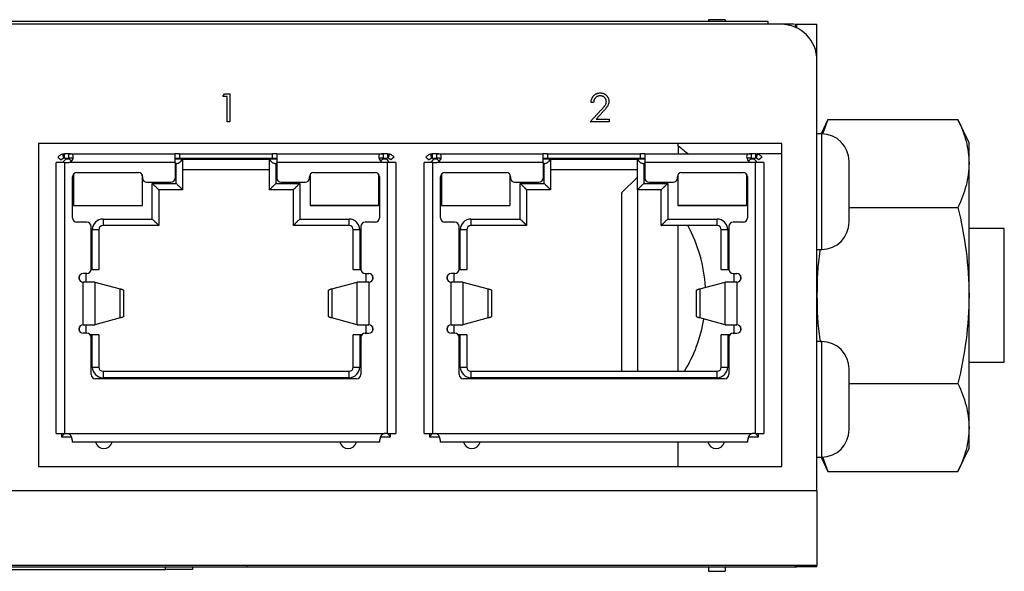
# Model space of a CAD drawing. Header units: millimetres. Extents: x 74 to 405, y 57 to 255.
# Tile 15 of 42: x 188 to 234, y 213 to 239. Entities that reach past the tile are written whole.
import ezdxf

# ---------------------------------------------------------------- set-up
doc = ezdxf.new("R2010")
doc.units = ezdxf.units.MM

msp = doc.modelspace()

# ---------------------------------------------------------------- linework, layer by layer
at = {"color": 7, "linetype": 'Continuous', "lineweight": 25}
for p, q in [((222.995, 238.617), (151.367, 238.617)), ((220.988, 238.706), (220.201, 238.706)), ((220.201, 238.706), (220.201, 238.617)), ((220.988, 238.706), (220.988, 238.617)), ((222.995, 238.49), (222.995, 238.617)), ((223.592, 238.49), (150.77, 238.49)), ((224.206, 238.503), (222.995, 238.503)), ((224.219, 238.49), (224.206, 238.503)), ((224.206, 238.49), (224.206, 238.503)), ((224.265, 238.49), (224.265, 238.351)), ((224.265, 238.49), (224.328, 238.49)), ((224.328, 238.49), (225.281, 238.49)), ((224.328, 238.49), (224.328, 238.321)), ((225.281, 236.801), (225.281, 238.49)), ((225.281, 216.646), (225.281, 236.801)), ((197.494, 235.106), (197.571, 235.241)), ((197.697, 235.106), (197.494, 235.106)), ((197.571, 235.241), (197.816, 235.241)), ((197.697, 233.918), (197.697, 235.106)), ((197.816, 235.241), (197.816, 233.918)), ((214.664, 233.918), (215.177, 234.466)), ((214.833, 234.834), (214.715, 234.834)), ((215.278, 234.407), (214.947, 234.054)), ((214.947, 234.054), (215.563, 234.054)), ((215.563, 234.054), (215.563, 233.918)), ((225.796, 234.039), (225.478, 233.357)), ((225.796, 234.039), (225.539, 233.342)), ((225.796, 234.039), (231.877, 234.039)), ((232.393, 232.934), (231.877, 234.039)), ((197.816, 233.918), (197.697, 233.918)), ((215.563, 233.918), (214.664, 233.918)), ((225.506, 233.357), (225.281, 233.357)), ((225.506, 230.652), (225.506, 233.357)), ((223.63, 232.902), (188.857, 232.902)), ((188.857, 232.902), (188.857, 217.789)), ((218.781, 232.804), (218.781, 232.902)), ((223.63, 217.789), (223.63, 232.902)), ((232.393, 231.977), (232.393, 232.934)), ((189.767, 232.262), (189.926, 232.142)), ((190.136, 232.171), (190.036, 232.071)), ((190.086, 232.221), (190.086, 232.421)), ((190.286, 232.421), (190.086, 232.421)), ((190.086, 232.221), (190.286, 232.221)), ((190.307, 232.171), (190.136, 232.171)), ((190.286, 232.221), (190.286, 232.421)), ((190.286, 232.421), (195.256, 232.421)), ((190.402, 232.076), (190.307, 232.171)), ((195.256, 232.021), (195.256, 232.421)), ((195.456, 232.421), (195.256, 232.421)), ((195.256, 232.221), (195.456, 232.221)), ((195.589, 232.171), (195.256, 232.171)), ((195.456, 232.421), (195.456, 232.221)), ((195.456, 232.421), (199.816, 232.421)), ((195.456, 232.221), (199.816, 232.221)), ((195.606, 232.171), (195.589, 232.171)), ((195.606, 232.171), (195.606, 230.741)), ((195.606, 232.171), (199.666, 232.171)), ((199.683, 232.171), (199.666, 232.171)), ((199.666, 230.741), (199.666, 232.171)), ((200.016, 232.171), (199.683, 232.171)), ((199.816, 232.221), (199.816, 232.421)), ((200.016, 232.421), (199.816, 232.421)), ((199.816, 232.221), (200.016, 232.221)), ((200.016, 232.421), (200.016, 232.021)), ((200.016, 232.421), (204.986, 232.421)), ((204.965, 232.171), (204.87, 232.076)), ((205.136, 232.171), (204.965, 232.171)), ((204.986, 232.421), (204.986, 232.221)), ((205.186, 232.421), (204.986, 232.421)), ((204.986, 232.221), (205.186, 232.221)), ((205.136, 232.171), (205.236, 232.071)), ((205.186, 232.421), (205.186, 232.221)), ((205.505, 232.262), (205.346, 232.142)), ((206.98, 232.262), (207.139, 232.142)), ((207.349, 232.171), (207.249, 232.071)), ((207.299, 232.221), (207.299, 232.421)), ((207.499, 232.421), (207.299, 232.421)), ((207.299, 232.221), (207.499, 232.221)), ((207.52, 232.171), (207.349, 232.171)), ((207.499, 232.221), (207.499, 232.421)), ((207.499, 232.421), (212.469, 232.421)), ((207.638, 232.053), (207.52, 232.171)), ((212.469, 232.021), (212.469, 232.421)), ((212.669, 232.421), (212.469, 232.421)), ((212.469, 232.221), (212.669, 232.221)), ((212.802, 232.171), (212.469, 232.171)), ((212.669, 232.421), (212.669, 232.221)), ((212.669, 232.421), (217.029, 232.421)), ((212.669, 232.221), (217.029, 232.221)), ((212.819, 232.171), (212.802, 232.171)), ((212.819, 232.171), (212.819, 230.741)), ((212.819, 232.171), (216.879, 232.171)), ((216.896, 232.171), (216.879, 232.171)), ((216.879, 230.741), (216.879, 232.171)), ((217.229, 232.171), (216.896, 232.171)), ((217.029, 232.221), (217.029, 232.421)), ((217.229, 232.421), (217.029, 232.421)), ((217.029, 232.221), (217.229, 232.221)), ((217.229, 232.421), (217.229, 232.021)), ((217.229, 232.421), (222.199, 232.421)), ((222.178, 232.171), (222.082, 232.076)), ((222.349, 232.171), (222.178, 232.171)), ((222.199, 232.421), (222.199, 232.221)), ((222.399, 232.421), (222.199, 232.421)), ((222.199, 232.221), (222.399, 232.221)), ((222.349, 232.171), (222.449, 232.071)), ((222.399, 232.421), (222.399, 232.221)), ((223.63, 232.421), (222.484, 232.421)), ((222.718, 232.262), (222.558, 232.142)), ((189.686, 219.321), (189.686, 232.021)), ((189.687, 232.021), (189.686, 232.021)), ((190.086, 232.021), (189.687, 232.021)), ((189.986, 232.021), (190.036, 232.071)), ((190.036, 232.071), (190.086, 232.021)), ((190.086, 232.021), (190.086, 219.321)), ((190.086, 232.021), (190.286, 232.021)), ((195.256, 232.021), (190.286, 232.021)), ((195.256, 232.021), (195.256, 231.291)), ((195.306, 231.971), (195.256, 231.971)), ((195.306, 231.041), (195.306, 231.971)), ((195.606, 231.691), (199.666, 231.691)), ((199.966, 231.971), (199.966, 231.041)), ((200.016, 231.971), (199.966, 231.971)), ((200.016, 232.021), (200.016, 231.291)), ((204.986, 232.021), (200.016, 232.021)), ((205.186, 232.021), (204.986, 232.021)), ((205.186, 232.021), (205.236, 232.071)), ((205.186, 219.321), (205.186, 232.021)), ((205.585, 232.021), (205.186, 232.021)), ((205.236, 232.071), (205.286, 232.021)), ((205.586, 232.021), (205.585, 232.021)), ((205.586, 232.021), (205.586, 219.321)), ((206.899, 219.321), (206.899, 232.021)), ((206.899, 232.021), (206.899, 232.021)), ((207.299, 232.021), (206.899, 232.021)), ((207.199, 232.021), (207.249, 232.071)), ((207.249, 232.071), (207.299, 232.021)), ((207.299, 232.021), (207.299, 219.321)), ((207.299, 232.021), (207.499, 232.021)), ((212.469, 232.021), (207.499, 232.021)), ((212.469, 232.021), (212.469, 231.291)), ((212.519, 231.971), (212.469, 231.971)), ((212.519, 231.041), (212.519, 231.971)), ((212.819, 231.691), (216.879, 231.691)), ((217.178, 231.971), (217.179, 231.041)), ((217.229, 231.971), (217.178, 231.971)), ((222.199, 232.021), (217.229, 232.021)), ((217.229, 232.021), (217.229, 231.291)), ((222.399, 232.021), (222.199, 232.021)), ((222.399, 232.021), (222.449, 232.071)), ((222.399, 219.321), (222.399, 232.021)), ((222.798, 232.021), (222.399, 232.021)), ((222.449, 232.071), (222.499, 232.021)), ((222.799, 232.021), (222.798, 232.021)), ((222.799, 232.021), (222.799, 219.321)), ((226.779, 231.884), (226.779, 232.074)), ((226.779, 230.652), (226.779, 231.884)), ((232.393, 225.79), (232.393, 231.977)), ((190.461, 229.421), (190.461, 231.351)), ((190.507, 231.479), (190.507, 230.001)), ((190.507, 231.474), (190.507, 230.001)), ((190.661, 231.551), (193.536, 231.551)), ((193.707, 231.455), (193.707, 230.001)), ((193.707, 231.448), (193.707, 230.001)), ((193.736, 231.351), (193.736, 231.291)), ((201.536, 231.291), (201.536, 231.351)), ((201.565, 231.455), (201.565, 230.001)), ((201.565, 231.448), (201.565, 231.392)), ((201.565, 231.25), (201.565, 230.001)), ((201.736, 231.551), (204.611, 231.551)), ((204.765, 231.479), (204.765, 230.001)), ((204.765, 231.473), (204.765, 230.001)), ((204.811, 231.351), (204.811, 229.421)), ((207.674, 229.421), (207.674, 231.351)), ((207.72, 231.479), (207.72, 230.001)), ((207.72, 231.474), (207.72, 231.371)), ((207.874, 231.551), (210.749, 231.551)), ((210.92, 231.455), (210.92, 230.001)), ((210.92, 231.448), (210.92, 230.001)), ((210.949, 231.351), (210.949, 231.291)), ((216.879, 231.333), (216.137, 230.591)), ((218.749, 231.291), (218.749, 231.351)), ((218.778, 231.455), (218.778, 230.001)), ((218.778, 231.448), (218.778, 231.347)), ((218.778, 231.25), (218.778, 230.001)), ((218.949, 231.551), (221.824, 231.551)), ((221.978, 231.479), (221.978, 230.001)), ((221.978, 231.473), (221.978, 230.001)), ((222.024, 231.351), (222.024, 229.421)), ((193.936, 231.091), (194.336, 231.091)), ((194.186, 231.041), (195.306, 231.041)), ((194.186, 229.371), (194.186, 231.041)), ((194.336, 231.091), (195.056, 231.091)), ((199.966, 231.041), (201.086, 231.041)), ((200.216, 231.091), (200.936, 231.091)), ((200.936, 231.091), (201.336, 231.091)), ((201.086, 231.041), (201.086, 229.371)), ((211.149, 231.091), (211.549, 231.091)), ((211.399, 231.041), (212.519, 231.041)), ((211.399, 229.371), (211.399, 231.041)), ((211.549, 231.091), (212.269, 231.091)), ((217.179, 231.041), (218.299, 231.041)), ((217.429, 231.091), (218.149, 231.091)), ((218.149, 231.091), (218.549, 231.091)), ((218.299, 231.041), (218.299, 229.371)), ((194.486, 230.741), (194.486, 229.071)), ((195.606, 230.741), (194.486, 230.741)), ((200.786, 230.741), (199.666, 230.741)), ((200.786, 229.071), (200.786, 230.741)), ((211.699, 230.741), (211.699, 229.071)), ((212.819, 230.741), (211.699, 230.741)), ((216.137, 230.591), (216.137, 222.241)), ((217.999, 230.741), (216.879, 230.741)), ((216.892, 230.741), (216.892, 222.241)), ((217.999, 229.071), (217.999, 230.741)), ((225.506, 227.947), (225.506, 230.652)), ((226.779, 229.42), (226.779, 230.652)), ((190.507, 230.001), (193.707, 230.001)), ((190.507, 230.001), (193.707, 230.001)), ((201.565, 230.001), (204.765, 230.001)), ((204.765, 230.001), (201.565, 230.001)), ((207.72, 230.001), (210.92, 230.001)), ((207.72, 230.001), (210.92, 230.001)), ((221.978, 230.001), (218.778, 230.001)), ((218.778, 230.001), (221.978, 230.001)), ((226.779, 229.915), (231.877, 229.915)), ((226.779, 229.23), (226.779, 229.42)), ((191.131, 229.221), (190.661, 229.221)), ((191.331, 227.021), (191.331, 229.021)), ((191.881, 229.371), (194.186, 229.371)), ((191.881, 229.371), (191.881, 229.071)), ((194.486, 229.071), (191.881, 229.071)), ((203.391, 229.071), (200.786, 229.071)), ((201.086, 229.371), (203.391, 229.371)), ((203.391, 229.071), (203.391, 229.371)), ((203.941, 229.021), (203.941, 227.021)), ((204.611, 229.221), (204.141, 229.221)), ((208.344, 229.221), (207.874, 229.221)), ((208.544, 227.021), (208.544, 229.021)), ((209.094, 229.371), (211.399, 229.371)), ((209.094, 229.371), (209.094, 229.071)), ((211.699, 229.071), (209.094, 229.071)), ((220.604, 229.071), (217.999, 229.071)), ((218.299, 229.371), (220.604, 229.371)), ((218.781, 222.241), (218.781, 229.071)), ((220.604, 229.071), (220.604, 229.371)), ((221.154, 229.021), (221.154, 227.021)), ((221.824, 229.221), (221.354, 229.221)), ((234.044, 228.92), (232.393, 228.92)), ((234.044, 222.661), (234.044, 228.92)), ((191.381, 227.001), (191.381, 228.871)), ((191.681, 228.871), (191.381, 228.871)), ((191.681, 228.871), (191.681, 227.001)), ((203.891, 228.871), (203.591, 228.871)), ((203.591, 227.001), (203.591, 228.871)), ((203.891, 228.871), (203.891, 227.001)), ((208.594, 227.001), (208.594, 228.871)), ((208.894, 228.871), (208.594, 228.871)), ((208.894, 228.871), (208.894, 227.001)), ((221.104, 228.871), (220.804, 228.871)), ((220.804, 227.001), (220.804, 228.871)), ((221.104, 228.871), (221.104, 227.001)), ((225.281, 227.947), (225.506, 227.947)), ((190.781, 226.518), (190.781, 226.725)), ((191.131, 226.821), (190.952, 226.821)), ((191.081, 226.821), (191.081, 226.421)), ((191.681, 226.992), (191.329, 226.992)), ((191.33, 227.001), (191.381, 227.001)), ((191.381, 227.001), (191.681, 227.001)), ((191.681, 226.992), (191.681, 227.001)), ((203.591, 227.001), (203.891, 227.001)), ((203.591, 227.001), (203.591, 226.992)), ((203.943, 226.992), (203.591, 226.992)), ((203.891, 227.001), (203.942, 227.001)), ((204.141, 226.821), (204.32, 226.821)), ((204.191, 226.421), (204.191, 226.821)), ((204.491, 226.725), (204.491, 226.518)), ((207.994, 226.518), (207.994, 226.725)), ((208.344, 226.821), (208.165, 226.821)), ((208.294, 226.821), (208.294, 226.421)), ((208.894, 226.992), (208.542, 226.992)), ((208.543, 227.001), (208.594, 227.001)), ((208.594, 227.001), (208.894, 227.001)), ((208.894, 226.992), (208.894, 227.001)), ((220.804, 227.001), (221.104, 227.001)), ((220.804, 227.001), (220.804, 226.992)), ((221.156, 226.992), (220.804, 226.992)), ((221.104, 227.001), (221.155, 227.001)), ((221.354, 226.821), (221.533, 226.821)), ((221.404, 226.421), (221.404, 226.821)), ((221.704, 226.725), (221.704, 226.518)), ((190.952, 224.421), (190.952, 226.421)), ((191.494, 226.421), (190.952, 226.421)), ((191.494, 226.421), (191.494, 224.421)), ((191.494, 226.421), (192.69, 226.104)), ((202.582, 226.104), (203.778, 226.421)), ((203.778, 224.421), (203.778, 226.421)), ((204.32, 226.421), (203.778, 226.421)), ((204.32, 226.421), (204.32, 224.421)), ((208.165, 224.421), (208.165, 226.421)), ((208.707, 226.421), (208.165, 226.421)), ((208.707, 226.421), (208.707, 224.421)), ((208.707, 226.421), (209.903, 226.104)), ((219.794, 226.104), (220.991, 226.421)), ((220.991, 224.421), (220.991, 226.421)), ((221.533, 226.421), (220.991, 226.421)), ((221.533, 226.421), (221.533, 224.421)), ((192.69, 224.739), (192.69, 226.104)), ((192.836, 226.035), (192.836, 224.808)), ((202.436, 224.808), (202.436, 226.035)), ((202.582, 226.104), (202.582, 224.739)), ((209.903, 224.739), (209.903, 226.104)), ((210.049, 226.035), (210.049, 224.808)), ((219.649, 224.808), (219.649, 226.035)), ((219.794, 226.104), (219.794, 224.739)), ((232.393, 219.604), (232.393, 225.79)), ((190.781, 224.118), (190.781, 224.325)), ((190.952, 224.421), (191.494, 224.421)), ((191.081, 224.421), (191.081, 224.021)), ((192.69, 224.739), (191.494, 224.421)), ((203.778, 224.421), (202.582, 224.739)), ((203.778, 224.421), (204.32, 224.421)), ((204.191, 224.021), (204.191, 224.421)), ((204.491, 224.325), (204.491, 224.118)), ((207.994, 224.118), (207.994, 224.325)), ((208.165, 224.421), (208.707, 224.421)), ((208.294, 224.421), (208.294, 224.021)), ((209.903, 224.739), (208.707, 224.421)), ((220.991, 224.421), (219.794, 224.739)), ((220.991, 224.421), (221.533, 224.421)), ((221.404, 224.021), (221.404, 224.421)), ((221.704, 224.325), (221.704, 224.118)), ((191.131, 224.021), (190.952, 224.021)), ((191.274, 223.961), (191.681, 223.961)), ((191.381, 223.951), (191.283, 223.951)), ((191.381, 222.441), (191.381, 223.951)), ((191.681, 223.951), (191.381, 223.951)), ((191.681, 223.951), (191.681, 223.961)), ((191.681, 223.951), (191.681, 222.441)), ((203.591, 223.961), (203.998, 223.961)), ((203.591, 223.961), (203.591, 223.951)), ((203.591, 222.441), (203.591, 223.951)), ((203.891, 223.951), (203.591, 223.951)), ((203.891, 223.951), (203.891, 222.441)), ((203.989, 223.951), (203.891, 223.951)), ((204.141, 224.021), (204.32, 224.021)), ((208.344, 224.021), (208.165, 224.021)), ((208.487, 223.961), (208.894, 223.961)), ((208.594, 223.951), (208.496, 223.951)), ((208.594, 222.441), (208.594, 223.951)), ((208.894, 223.951), (208.594, 223.951)), ((208.894, 223.951), (208.894, 223.961)), ((208.894, 223.951), (208.894, 222.441)), ((220.804, 223.961), (221.211, 223.961)), ((220.804, 223.961), (220.804, 223.951)), ((220.804, 222.441), (220.804, 223.951)), ((221.104, 223.951), (220.804, 223.951)), ((221.104, 223.951), (221.104, 222.441)), ((221.202, 223.951), (221.104, 223.951)), ((221.354, 224.021), (221.533, 224.021)), ((191.331, 222.091), (191.331, 223.821)), ((203.941, 223.821), (203.941, 222.091)), ((208.544, 222.091), (208.544, 223.821)), ((221.154, 223.821), (221.154, 222.091)), ((225.506, 223.634), (225.281, 223.634)), ((225.506, 220.929), (225.506, 223.634)), ((232.393, 222.661), (234.044, 222.661)), ((191.381, 222.441), (191.681, 222.441)), ((191.881, 222.241), (191.881, 221.941)), ((191.881, 222.241), (203.391, 222.241)), ((203.391, 221.941), (203.391, 222.241)), ((203.591, 222.441), (203.891, 222.441)), ((208.594, 222.441), (208.894, 222.441)), ((209.094, 222.241), (209.094, 221.941)), ((209.094, 222.241), (220.604, 222.241)), ((220.604, 221.941), (220.604, 222.241)), ((220.804, 222.441), (221.104, 222.441)), ((226.779, 222.161), (226.779, 222.351)), ((226.779, 220.929), (226.779, 222.161)), ((203.741, 221.891), (191.531, 221.891)), ((203.391, 221.941), (191.881, 221.941)), ((220.954, 221.891), (208.744, 221.891)), ((220.604, 221.941), (209.094, 221.941)), ((226.779, 221.666), (231.877, 221.666)), ((225.506, 218.224), (225.506, 220.929)), ((226.779, 219.697), (226.779, 220.929)), ((189.686, 219.321), (189.687, 219.321)), ((189.687, 219.321), (190.086, 219.321)), ((189.936, 219.321), (189.936, 219.171)), ((190.086, 219.321), (189.936, 219.171)), ((190.086, 219.321), (190.229, 219.321)), ((190.229, 219.321), (205.043, 219.321)), ((205.186, 219.321), (205.043, 219.321)), ((205.336, 219.171), (205.186, 219.321)), ((205.186, 219.321), (205.585, 219.321)), ((205.336, 219.171), (205.336, 219.321)), ((205.585, 219.321), (205.586, 219.321)), ((206.899, 219.321), (207.299, 219.321)), ((206.899, 219.321), (206.899, 219.321)), ((207.149, 219.321), (207.149, 219.171)), ((207.299, 219.321), (207.149, 219.171)), ((207.299, 219.321), (207.442, 219.321)), ((207.442, 219.321), (222.256, 219.321)), ((222.399, 219.321), (222.256, 219.321)), ((222.399, 219.321), (222.798, 219.321)), ((222.549, 219.171), (222.399, 219.321)), ((222.549, 219.171), (222.549, 219.321)), ((222.798, 219.321), (222.799, 219.321)), ((226.779, 219.506), (226.779, 219.697)), ((232.393, 218.647), (232.393, 219.604)), ((189.936, 219.171), (190.406, 219.171)), ((190.436, 219.038), (190.436, 218.921)), ((204.836, 218.921), (190.436, 218.921)), ((204.836, 218.921), (204.836, 219.038)), ((204.866, 219.171), (205.336, 219.171)), ((207.149, 219.171), (207.619, 219.171)), ((207.649, 219.038), (207.649, 218.921)), ((222.049, 218.921), (207.649, 218.921)), ((218.781, 217.789), (218.781, 218.921)), ((222.049, 218.921), (222.049, 219.038)), ((222.079, 219.171), (222.549, 219.171)), ((231.877, 217.542), (232.393, 218.647)), ((225.281, 218.224), (225.506, 218.224)), ((225.478, 218.224), (225.796, 217.542)), ((225.542, 218.232), (225.796, 217.542)), ((188.857, 217.789), (223.63, 217.789)), ((225.796, 217.542), (231.877, 217.542)), ((225.281, 216.646), (149.081, 216.646)), ((225.281, 216.646), (225.281, 213.154)), ((225.281, 213.154), (149.081, 213.154)), ((178.291, 213.09), (194.801, 213.09)), ((178.291, 212.963), (194.801, 212.963)), ((194.801, 212.963), (194.801, 213.09)), ((194.801, 213.09), (196.071, 213.09)), ((196.071, 212.963), (194.801, 212.963)), ((196.071, 213.09), (196.071, 212.963)), ((196.071, 213.09), (198.611, 213.09)), ((198.611, 213.154), (198.611, 213.09)), ((198.611, 213.09), (224.265, 213.09)), ((212.449, 213.154), (212.449, 213.151)), ((212.84, 213.154), (212.84, 213.151)), ((220.201, 213.09), (220.201, 212.875)), ((220.201, 212.875), (220.988, 212.875)), ((220.988, 213.09), (220.988, 212.875)), ((221.119, 213.09), (221.132, 213.078)), ((221.132, 213.09), (221.132, 213.078)), ((221.132, 213.078), (224.206, 213.078)), ((224.206, 213.078), (224.219, 213.09)), ((224.206, 213.078), (224.206, 213.09)), ((224.265, 213.154), (224.265, 213.09)), ((224.265, 213.09), (224.328, 213.09)), ((224.328, 213.09), (224.328, 213.154)), ((225.281, 213.09), (224.328, 213.09)), ((225.281, 213.09), (225.281, 213.154))]:
    msp.add_line(p, q, dxfattribs=at)
for centre, radius, start, end in [((223.592, 236.801), 1.689, 0, 90), ((225.497, 232.074), 1.283, 0, 89.6015), ((213.216, 225.79), 8.954, 47.7815, 51.571), ((190.661, 231.351), 0.2, 90, 180), ((193.536, 231.351), 0.2, 0, 90), ((193.936, 231.291), 0.2, 180, 270), ((195.056, 231.291), 0.2, 270, 0), ((200.216, 231.291), 0.2, 180, 270), ((201.336, 231.291), 0.2, 270, 0), ((201.736, 231.351), 0.2, 90, 180), ((204.611, 231.351), 0.2, 0, 90), ((207.874, 231.351), 0.2, 90, 180), ((210.749, 231.351), 0.2, 0, 90), ((211.149, 231.291), 0.2, 180, 270), ((212.269, 231.291), 0.2, 270, 0), ((217.429, 231.291), 0.2, 180, 270), ((218.549, 231.291), 0.2, 270, 0), ((218.949, 231.351), 0.2, 90, 180), ((221.824, 231.351), 0.2, 0, 90), ((190.661, 229.421), 0.2, 180, 270), ((204.611, 229.421), 0.2, 270, 0), ((207.874, 229.421), 0.2, 180, 270), ((221.824, 229.421), 0.2, 270, 0), ((191.131, 229.021), 0.2, 0, 90), ((191.881, 228.871), 0.5, 90, 180), ((191.881, 228.871), 0.2, 90, 180), ((203.391, 228.871), 0.5, 0, 90), ((203.391, 228.871), 0.2, 0, 90), ((204.141, 229.021), 0.2, 90, 180), ((208.344, 229.021), 0.2, 0, 90), ((209.094, 228.871), 0.5, 90, 180), ((209.094, 228.871), 0.2, 90, 180), ((213.216, 225.79), 6.858, 3.215, 28.5808), ((220.604, 228.871), 0.5, 0, 90), ((220.604, 228.871), 0.2, 0, 90), ((221.354, 229.021), 0.2, 90, 180), ((225.497, 229.23), 1.283, 270.3985, 0), ((190.952, 226.621), 0.2, 90, 270), ((191.131, 227.021), 0.2, 270, 0), ((204.141, 227.021), 0.2, 180, 270), ((204.32, 226.621), 0.2, 270, 90), ((208.165, 226.621), 0.2, 90, 270), ((208.344, 227.021), 0.2, 270, 0), ((221.354, 227.021), 0.2, 180, 270), ((221.533, 226.621), 0.2, 270, 90), ((190.952, 224.221), 0.2, 90, 270), ((204.32, 224.221), 0.2, 270, 90), ((208.165, 224.221), 0.2, 90, 270), ((213.216, 225.79), 6.858, 328.834, 350.7521), ((221.533, 224.221), 0.2, 270, 90), ((191.131, 223.821), 0.2, 0, 90), ((204.141, 223.821), 0.2, 90, 180), ((208.344, 223.821), 0.2, 0, 90), ((221.354, 223.821), 0.2, 90, 180), ((225.497, 222.351), 1.283, 0, 89.6015), ((191.531, 222.091), 0.2, 180, 270), ((191.881, 222.441), 0.5, 180, 270), ((191.881, 222.441), 0.2, 180, 270), ((203.391, 222.441), 0.5, 270, 360), ((203.391, 222.441), 0.2, 270, 360), ((203.741, 222.091), 0.2, 270, 0), ((208.744, 222.091), 0.2, 180, 270), ((209.094, 222.441), 0.5, 180, 270), ((209.094, 222.441), 0.2, 180, 270), ((220.604, 222.441), 0.5, 270, 360), ((220.604, 222.441), 0.2, 270, 360), ((220.954, 222.091), 0.2, 270, 0), ((225.497, 219.506), 1.283, 270.3985, 0), ((191.921, 219.021), 0.4, 194.4775, 345.5225), ((203.351, 219.021), 0.4, 194.4775, 345.5225), ((209.134, 219.021), 0.4, 194.4775, 345.5225), ((220.564, 219.021), 0.4, 194.4775, 345.5225)]:
    msp.add_arc(centre, radius, start, end, dxfattribs=at)
for points, knots in [([(214.715, 234.834), (214.715, 234.85), (214.717, 234.881), (214.724, 234.926), (214.734, 234.969), (214.749, 235.01), (214.766, 235.049), (214.788, 235.085), (214.813, 235.12), (214.842, 235.152), (214.873, 235.181), (214.907, 235.206), (214.943, 235.227), (214.98, 235.245), (215.019, 235.258), (215.06, 235.268), (215.102, 235.274), (215.131, 235.275), (215.146, 235.275)], [0, 0, 0, 0, 0.068791, 0.135103, 0.198979, 0.261904, 0.323495, 0.385195, 0.446969, 0.509765, 0.572251, 0.633405, 0.693251, 0.752583, 0.812579, 0.873275, 0.93555, 1, 1, 1, 1]), ([(215.14, 235.14), (215.13, 235.139), (215.109, 235.139), (215.079, 235.135), (215.051, 235.129), (215.024, 235.12), (214.998, 235.109), (214.973, 235.095), (214.95, 235.078), (214.929, 235.06), (214.909, 235.039), (214.891, 235.015), (214.876, 234.99), (214.862, 234.963), (214.851, 234.934), (214.843, 234.902), (214.837, 234.869), (214.834, 234.846), (214.833, 234.834)], [0, 0, 0, 0, 0.064439, 0.126547, 0.186887, 0.245878, 0.304041, 0.362191, 0.420976, 0.48066, 0.5406, 0.600689, 0.661936, 0.724443, 0.789038, 0.856314, 0.926352, 1, 1, 1, 1]), ([(215.427, 234.871), (215.427, 234.88), (215.426, 234.898), (215.422, 234.924), (215.416, 234.949), (215.407, 234.974), (215.395, 234.997), (215.38, 235.019), (215.363, 235.041), (215.344, 235.061), (215.323, 235.079), (215.3, 235.095), (215.276, 235.109), (215.251, 235.12), (215.225, 235.129), (215.198, 235.135), (215.169, 235.139), (215.15, 235.139), (215.14, 235.14)], [0, 0, 0, 0, 0.0619654, 0.1221219, 0.1809885, 0.2399332, 0.2999058, 0.3599888, 0.4217757, 0.4865758, 0.5515348, 0.6150175, 0.6772586, 0.73973, 0.8030501, 0.8664951, 0.9319735, 1, 1, 1, 1]), ([(215.146, 235.275), (215.16, 235.275), (215.189, 235.274), (215.231, 235.269), (215.27, 235.26), (215.308, 235.247), (215.343, 235.23), (215.376, 235.21), (215.407, 235.186), (215.435, 235.159), (215.461, 235.129), (215.484, 235.097), (215.503, 235.065), (215.519, 235.031), (215.53, 234.995), (215.539, 234.959), (215.544, 234.921), (215.545, 234.895), (215.546, 234.882)], [0, 0, 0, 0, 0.069475, 0.136517, 0.200789, 0.26383, 0.325735, 0.387291, 0.449509, 0.512968, 0.576275, 0.63758, 0.697903, 0.757172, 0.816599, 0.876653, 0.93729, 1, 1, 1, 1]), ([(215.177, 234.466), (215.189, 234.479), (215.213, 234.504), (215.247, 234.541), (215.278, 234.575), (215.305, 234.606), (215.328, 234.635), (215.349, 234.66), (215.366, 234.684), (215.384, 234.712), (215.401, 234.745), (215.416, 234.786), (215.425, 234.829), (215.426, 234.857), (215.427, 234.871)], [0, 0, 0, 0, 0.110803, 0.212829, 0.306101, 0.390647, 0.466924, 0.534481, 0.593587, 0.644557, 0.7362, 0.825024, 0.911986, 1, 1, 1, 1]), ([(215.546, 234.882), (215.545, 234.864), (215.544, 234.827), (215.533, 234.773), (215.516, 234.721), (215.496, 234.679), (215.475, 234.646), (215.457, 234.618), (215.435, 234.588), (215.41, 234.556), (215.382, 234.522), (215.35, 234.485), (215.315, 234.447), (215.291, 234.421), (215.278, 234.407)], [0, 0, 0, 0, 0.098684, 0.195635, 0.292817, 0.391719, 0.444828, 0.504322, 0.570433, 0.642613, 0.72234, 0.807957, 0.900488, 1, 1, 1, 1]), ([(231.877, 234.039), (232.036, 233.7), (232.165, 233.359), (232.344, 232.672), (232.393, 232.326), (232.393, 231.977)], [0, 0, 0, 0, 0.5, 0.5, 1, 1, 1, 1]), ([(189.99, 232.41), (189.979, 232.407), (189.957, 232.4), (189.914, 232.383), (189.863, 232.355), (189.818, 232.319), (189.787, 232.288), (189.773, 232.271), (189.767, 232.262)], [0, 0, 0, 0, 0.127507, 0.254988, 0.509803, 0.764613, 0.8823, 1, 1, 1, 1]), ([(189.926, 232.142), (189.933, 232.15), (189.948, 232.167), (189.975, 232.188), (190.005, 232.206), (190.028, 232.212), (190.039, 232.216)], [0, 0, 0, 0, 0.237189, 0.491458, 0.745729, 1, 1, 1, 1]), ([(189.99, 232.41), (189.998, 232.411), (190.013, 232.415), (190.033, 232.418), (190.051, 232.42), (190.065, 232.421), (190.076, 232.421), (190.083, 232.421), (190.086, 232.421), (190.086, 232.421), (190.086, 232.421)], [0, 0, 0, 0, 0.139603, 0.276487, 0.411761, 0.546331, 0.68098, 0.816474, 0.953675, 1, 1, 1, 1]), ([(189.99, 232.41), (189.992, 232.399), (189.997, 232.374), (190.005, 232.338), (190.014, 232.301), (190.023, 232.269), (190.031, 232.241), (190.036, 232.223), (190.039, 232.216)], [0, 0, 0, 0, 0.16626, 0.376448, 0.563458, 0.730558, 0.880557, 1, 1, 1, 1]), ([(190.286, 232.021), (190.34, 232.021), (190.421, 232.074), (190.482, 232.208), (190.498, 232.309), (190.482, 232.382), (190.421, 232.426), (190.34, 232.421), (190.286, 232.421)], [0, 0, 0, 0, 0.25, 0.375, 0.5, 0.624999, 0.749999, 1, 1, 1, 1]), ([(190.493, 232.163), (190.493, 232.168), (190.492, 232.18), (190.482, 232.194), (190.468, 232.206), (190.446, 232.214), (190.416, 232.219), (190.363, 232.222), (190.318, 232.221), (190.286, 232.221)], [0, 0, 0, 0, 0.082977, 0.176651, 0.282758, 0.392511, 0.524932, 0.667744, 1, 1, 1, 1]), ([(195.306, 231.971), (195.334, 231.971), (195.375, 231.977), (195.413, 231.991), (195.438, 232.002), (195.449, 232.007), (195.476, 232.023), (195.489, 232.033), (195.513, 232.054), (195.523, 232.064), (195.559, 232.105), (195.576, 232.136), (195.589, 232.171)], [0, 0, 0, 0, 0.25, 0.375, 0.375, 0.5, 0.5, 0.625, 0.625, 0.75, 0.75, 1, 1, 1, 1]), ([(199.683, 232.171), (199.689, 232.154), (199.7, 232.13), (199.715, 232.107), (199.725, 232.092), (199.732, 232.084), (199.747, 232.065), (199.764, 232.049), (199.783, 232.034), (199.796, 232.024), (199.804, 232.019), (199.821, 232.008), (199.834, 232.002), (199.86, 231.99), (199.875, 231.985), (199.913, 231.975), (199.939, 231.971), (199.966, 231.971)], [0, 0, 0, 0, 0.125, 0.1875, 0.1875, 0.25, 0.25, 0.375, 0.4375, 0.4375, 0.5, 0.5, 0.625, 0.625, 0.75, 0.75, 1, 1, 1, 1]), ([(204.986, 232.421), (204.932, 232.421), (204.851, 232.426), (204.79, 232.382), (204.773, 232.309), (204.79, 232.208), (204.851, 232.074), (204.932, 232.021), (204.986, 232.021)], [0, 0, 0, 0, 0.250001, 0.375001, 0.5, 0.625, 0.75, 1, 1, 1, 1]), ([(204.986, 232.221), (204.954, 232.221), (204.909, 232.222), (204.857, 232.219), (204.827, 232.214), (204.808, 232.208), (204.801, 232.202), (204.798, 232.2)], [0, 0, 0, 0, 0.432213, 0.618656, 0.791854, 0.935776, 1, 1, 1, 1]), ([(205.186, 232.421), (205.186, 232.421), (205.187, 232.421), (205.193, 232.421), (205.203, 232.421), (205.216, 232.42), (205.232, 232.419), (205.252, 232.416), (205.269, 232.413), (205.279, 232.41), (205.282, 232.41)], [0, 0, 0, 0, 0.137915, 0.273819, 0.408631, 0.543135, 0.678095, 0.814373, 0.953012, 1, 1, 1, 1]), ([(205.233, 232.216), (205.235, 232.22), (205.238, 232.233), (205.244, 232.252), (205.251, 232.276), (205.258, 232.302), (205.265, 232.331), (205.273, 232.363), (205.278, 232.39), (205.281, 232.406), (205.282, 232.41)], [0, 0, 0, 0, 0.074403, 0.18494, 0.306771, 0.441472, 0.59071, 0.756689, 0.942087, 1, 1, 1, 1]), ([(205.233, 232.216), (205.244, 232.212), (205.267, 232.206), (205.297, 232.188), (205.324, 232.167), (205.339, 232.15), (205.346, 232.142)], [0, 0, 0, 0, 0.2542708, 0.5085423, 0.762811, 1, 1, 1, 1]), ([(205.505, 232.262), (205.498, 232.271), (205.485, 232.288), (205.454, 232.319), (205.409, 232.355), (205.358, 232.383), (205.315, 232.4), (205.293, 232.407), (205.282, 232.41)], [0, 0, 0, 0, 0.1177, 0.235387, 0.490197, 0.745012, 0.872493, 1, 1, 1, 1]), ([(207.203, 232.41), (207.192, 232.407), (207.169, 232.4), (207.126, 232.383), (207.075, 232.355), (207.031, 232.319), (206.999, 232.288), (206.986, 232.271), (206.98, 232.262)], [0, 0, 0, 0, 0.127507, 0.2549884, 0.5098032, 0.7646133, 0.8823, 1, 1, 1, 1]), ([(207.139, 232.142), (207.146, 232.15), (207.161, 232.167), (207.188, 232.188), (207.218, 232.206), (207.24, 232.212), (207.252, 232.216)], [0, 0, 0, 0, 0.237189, 0.491458, 0.745729, 1, 1, 1, 1]), ([(207.203, 232.41), (207.211, 232.411), (207.226, 232.415), (207.246, 232.418), (207.264, 232.42), (207.278, 232.421), (207.289, 232.421), (207.296, 232.421), (207.298, 232.421), (207.299, 232.421), (207.299, 232.421)], [0, 0, 0, 0, 0.139603, 0.276487, 0.411761, 0.546331, 0.68098, 0.816474, 0.953675, 1, 1, 1, 1]), ([(207.203, 232.41), (207.205, 232.399), (207.21, 232.374), (207.218, 232.338), (207.227, 232.301), (207.235, 232.269), (207.244, 232.241), (207.249, 232.223), (207.252, 232.216)], [0, 0, 0, 0, 0.16626, 0.376448, 0.563458, 0.730558, 0.880557, 1, 1, 1, 1]), ([(207.499, 232.021), (207.553, 232.021), (207.634, 232.074), (207.695, 232.208), (207.711, 232.309), (207.695, 232.382), (207.634, 232.426), (207.553, 232.421), (207.499, 232.421)], [0, 0, 0, 0, 0.25, 0.375, 0.5, 0.624999, 0.749999, 1, 1, 1, 1]), ([(207.706, 232.163), (207.705, 232.168), (207.704, 232.18), (207.695, 232.194), (207.681, 232.206), (207.658, 232.214), (207.629, 232.219), (207.576, 232.222), (207.531, 232.221), (207.499, 232.221)], [0, 0, 0, 0, 0.082977, 0.176651, 0.282758, 0.392511, 0.524932, 0.667744, 1, 1, 1, 1]), ([(212.519, 231.971), (212.547, 231.971), (212.587, 231.977), (212.626, 231.991), (212.651, 232.002), (212.662, 232.007), (212.689, 232.023), (212.701, 232.033), (212.726, 232.054), (212.736, 232.064), (212.771, 232.105), (212.789, 232.136), (212.802, 232.171)], [0, 0, 0, 0, 0.25, 0.375, 0.375, 0.5, 0.5, 0.625, 0.625, 0.75, 0.75, 1, 1, 1, 1]), ([(216.896, 232.171), (216.902, 232.154), (216.913, 232.13), (216.928, 232.107), (216.938, 232.092), (216.945, 232.084), (216.96, 232.065), (216.977, 232.049), (216.995, 232.034), (217.009, 232.024), (217.016, 232.019), (217.034, 232.008), (217.047, 232.002), (217.073, 231.99), (217.088, 231.985), (217.125, 231.975), (217.152, 231.971), (217.178, 231.971)], [0, 0, 0, 0, 0.125, 0.1875, 0.1875, 0.25, 0.25, 0.375, 0.4375, 0.4375, 0.5, 0.5, 0.625, 0.625, 0.75, 0.75, 1, 1, 1, 1]), ([(222.199, 232.421), (222.145, 232.421), (222.064, 232.426), (222.002, 232.382), (221.986, 232.309), (222.002, 232.208), (222.064, 232.074), (222.145, 232.021), (222.199, 232.021)], [0, 0, 0, 0, 0.250001, 0.375001, 0.5, 0.625, 0.75, 1, 1, 1, 1]), ([(222.199, 232.221), (222.167, 232.221), (222.122, 232.222), (222.069, 232.219), (222.04, 232.214), (222.021, 232.208), (222.013, 232.202), (222.011, 232.2)], [0, 0, 0, 0, 0.432213, 0.618656, 0.791854, 0.935776, 1, 1, 1, 1]), ([(222.399, 232.421), (222.399, 232.421), (222.4, 232.421), (222.406, 232.421), (222.416, 232.421), (222.429, 232.42), (222.445, 232.419), (222.464, 232.416), (222.481, 232.413), (222.492, 232.41), (222.494, 232.41)], [0, 0, 0, 0, 0.137915, 0.273819, 0.408631, 0.543135, 0.678095, 0.814373, 0.953012, 1, 1, 1, 1]), ([(222.446, 232.216), (222.447, 232.22), (222.451, 232.233), (222.457, 232.252), (222.464, 232.276), (222.471, 232.302), (222.478, 232.331), (222.485, 232.363), (222.491, 232.39), (222.494, 232.406), (222.494, 232.41)], [0, 0, 0, 0, 0.074403, 0.18494, 0.306771, 0.441472, 0.59071, 0.756689, 0.942087, 1, 1, 1, 1]), ([(222.446, 232.216), (222.457, 232.212), (222.479, 232.206), (222.51, 232.188), (222.537, 232.167), (222.551, 232.15), (222.558, 232.142)], [0, 0, 0, 0, 0.254271, 0.508542, 0.762811, 1, 1, 1, 1]), ([(222.718, 232.262), (222.711, 232.271), (222.698, 232.288), (222.667, 232.319), (222.622, 232.355), (222.571, 232.383), (222.528, 232.4), (222.506, 232.407), (222.494, 232.41)], [0, 0, 0, 0, 0.1177, 0.235387, 0.490197, 0.745012, 0.872493, 1, 1, 1, 1]), ([(232.393, 231.977), (232.393, 231.628), (232.344, 231.282), (232.165, 230.595), (232.036, 230.254), (231.877, 229.915)], [0, 0, 0, 0, 0.5, 0.5, 1, 1, 1, 1]), ([(194.186, 231.041), (194.201, 231.027), (194.228, 230.999), (194.264, 230.963), (194.295, 230.932), (194.323, 230.904), (194.35, 230.877), (194.377, 230.85), (194.401, 230.826), (194.422, 230.805), (194.44, 230.788), (194.455, 230.773), (194.467, 230.761), (194.476, 230.751), (194.482, 230.745), (194.485, 230.742), (194.486, 230.741), (194.486, 230.741)], [0, 0, 0, 0, 0.108786, 0.200528, 0.275149, 0.341309, 0.417526, 0.492123, 0.564804, 0.62965, 0.690996, 0.749733, 0.806212, 0.860787, 0.913833, 0.965761, 1, 1, 1, 1]), ([(195.306, 231.041), (195.321, 231.027), (195.348, 231), (195.385, 230.963), (195.415, 230.932), (195.443, 230.904), (195.47, 230.877), (195.497, 230.85), (195.521, 230.826), (195.542, 230.805), (195.56, 230.787), (195.575, 230.772), (195.587, 230.76), (195.596, 230.751), (195.602, 230.745), (195.605, 230.742), (195.606, 230.741), (195.606, 230.741)], [0, 0, 0, 0, 0.1087862, 0.2005285, 0.2751493, 0.3413088, 0.4175263, 0.4921227, 0.5648039, 0.62965, 0.6909957, 0.7497334, 0.8062125, 0.8607874, 0.9138331, 0.965761, 1, 1, 1, 1]), ([(199.666, 230.741), (199.666, 230.742), (199.667, 230.742), (199.671, 230.747), (199.679, 230.754), (199.689, 230.764), (199.702, 230.777), (199.719, 230.793), (199.738, 230.813), (199.76, 230.835), (199.784, 230.86), (199.811, 230.887), (199.838, 230.913), (199.867, 230.942), (199.899, 230.974), (199.933, 231.008), (199.956, 231.031), (199.966, 231.041)], [0, 0, 0, 0, 0.051816, 0.104474, 0.158436, 0.214075, 0.271115, 0.330777, 0.39479, 0.46374, 0.534897, 0.608107, 0.683463, 0.74708, 0.82779, 0.92536, 1, 1, 1, 1]), ([(200.786, 230.741), (200.786, 230.742), (200.787, 230.742), (200.791, 230.747), (200.799, 230.754), (200.809, 230.765), (200.822, 230.778), (200.838, 230.794), (200.857, 230.813), (200.88, 230.835), (200.905, 230.86), (200.931, 230.887), (200.958, 230.914), (200.987, 230.942), (201.019, 230.974), (201.053, 231.008), (201.076, 231.031), (201.086, 231.041)], [0, 0, 0, 0, 0.051816, 0.1044735, 0.1584356, 0.214075, 0.2711146, 0.3307766, 0.3947905, 0.4637404, 0.5348968, 0.6081065, 0.6834631, 0.7470799, 0.82779, 0.9253597, 1, 1, 1, 1]), ([(211.399, 231.041), (211.413, 231.027), (211.44, 230.999), (211.477, 230.963), (211.508, 230.932), (211.536, 230.904), (211.563, 230.877), (211.59, 230.85), (211.614, 230.826), (211.635, 230.805), (211.653, 230.788), (211.668, 230.773), (211.68, 230.761), (211.689, 230.751), (211.695, 230.745), (211.698, 230.742), (211.699, 230.741), (211.699, 230.741)], [0, 0, 0, 0, 0.108786, 0.200528, 0.275149, 0.341309, 0.417526, 0.492123, 0.564804, 0.62965, 0.690996, 0.749733, 0.806212, 0.860787, 0.913833, 0.965761, 1, 1, 1, 1]), ([(212.519, 231.041), (212.533, 231.027), (212.561, 231), (212.597, 230.963), (212.628, 230.932), (212.656, 230.904), (212.683, 230.877), (212.71, 230.85), (212.734, 230.826), (212.755, 230.805), (212.772, 230.787), (212.787, 230.772), (212.799, 230.76), (212.809, 230.751), (212.815, 230.745), (212.818, 230.742), (212.819, 230.741), (212.819, 230.741)], [0, 0, 0, 0, 0.108786, 0.200528, 0.275149, 0.341309, 0.417526, 0.492123, 0.564804, 0.62965, 0.690996, 0.749733, 0.806212, 0.860787, 0.913833, 0.965761, 1, 1, 1, 1]), ([(216.879, 230.741), (216.879, 230.742), (216.88, 230.742), (216.884, 230.747), (216.892, 230.754), (216.902, 230.764), (216.915, 230.777), (216.931, 230.793), (216.95, 230.813), (216.972, 230.835), (216.997, 230.86), (217.024, 230.887), (217.051, 230.913), (217.08, 230.942), (217.111, 230.974), (217.145, 231.008), (217.169, 231.031), (217.179, 231.041)], [0, 0, 0, 0, 0.051816, 0.104474, 0.158436, 0.214075, 0.271115, 0.330777, 0.39479, 0.46374, 0.534897, 0.608107, 0.683463, 0.74708, 0.82779, 0.92536, 1, 1, 1, 1]), ([(217.999, 230.741), (217.999, 230.742), (218, 230.742), (218.004, 230.747), (218.012, 230.754), (218.022, 230.765), (218.035, 230.778), (218.051, 230.794), (218.07, 230.813), (218.093, 230.835), (218.117, 230.86), (218.144, 230.887), (218.171, 230.914), (218.199, 230.942), (218.231, 230.974), (218.265, 231.008), (218.289, 231.031), (218.299, 231.041)], [0, 0, 0, 0, 0.051816, 0.104474, 0.158436, 0.214075, 0.271115, 0.330777, 0.39479, 0.46374, 0.534897, 0.608107, 0.683463, 0.74708, 0.82779, 0.92536, 1, 1, 1, 1]), ([(231.877, 229.915), (232.036, 229.237), (232.165, 228.555), (232.344, 227.181), (232.393, 226.489), (232.393, 225.79)], [0, 0, 0, 0, 0.5, 0.5, 1, 1, 1, 1]), ([(194.486, 229.071), (194.486, 229.072), (194.485, 229.072), (194.48, 229.077), (194.473, 229.084), (194.463, 229.095), (194.45, 229.108), (194.434, 229.124), (194.414, 229.143), (194.392, 229.165), (194.367, 229.19), (194.341, 229.217), (194.314, 229.244), (194.285, 229.272), (194.253, 229.304), (194.219, 229.338), (194.196, 229.361), (194.186, 229.371)], [0, 0, 0, 0, 0.051816, 0.104474, 0.158436, 0.214075, 0.271115, 0.330777, 0.39479, 0.46374, 0.534897, 0.608107, 0.683463, 0.74708, 0.82779, 0.92536, 1, 1, 1, 1]), ([(200.786, 229.071), (200.786, 229.072), (200.787, 229.072), (200.791, 229.077), (200.799, 229.084), (200.809, 229.094), (200.822, 229.107), (200.839, 229.123), (200.858, 229.143), (200.88, 229.165), (200.904, 229.19), (200.931, 229.217), (200.958, 229.243), (200.987, 229.272), (201.019, 229.304), (201.053, 229.338), (201.076, 229.361), (201.086, 229.371)], [0, 0, 0, 0, 0.051816, 0.104474, 0.158436, 0.214075, 0.271115, 0.330777, 0.39479, 0.46374, 0.534897, 0.608107, 0.683463, 0.74708, 0.82779, 0.92536, 1, 1, 1, 1]), ([(211.699, 229.071), (211.698, 229.072), (211.698, 229.072), (211.693, 229.077), (211.686, 229.084), (211.676, 229.095), (211.663, 229.108), (211.647, 229.124), (211.627, 229.143), (211.605, 229.165), (211.58, 229.19), (211.553, 229.217), (211.527, 229.244), (211.498, 229.272), (211.466, 229.304), (211.432, 229.338), (211.409, 229.361), (211.399, 229.371)], [0, 0, 0, 0, 0.051816, 0.104474, 0.158436, 0.214075, 0.271115, 0.330777, 0.39479, 0.46374, 0.534897, 0.608107, 0.683463, 0.74708, 0.82779, 0.92536, 1, 1, 1, 1]), ([(217.999, 229.071), (217.999, 229.072), (218, 229.072), (218.004, 229.077), (218.012, 229.084), (218.022, 229.094), (218.035, 229.107), (218.051, 229.123), (218.07, 229.143), (218.092, 229.165), (218.117, 229.19), (218.144, 229.217), (218.171, 229.243), (218.2, 229.272), (218.231, 229.304), (218.265, 229.338), (218.289, 229.361), (218.299, 229.371)], [0, 0, 0, 0, 0.051816, 0.104474, 0.158436, 0.214075, 0.271115, 0.330777, 0.39479, 0.46374, 0.534897, 0.608107, 0.683463, 0.74708, 0.82779, 0.92536, 1, 1, 1, 1]), ([(225.433, 227.947), (225.429, 227.925), (225.296, 227.216), (225.288, 226.492), (225.281, 225.79)], [0, 0, 0, 0, 0.031374, 1, 1, 1, 1]), ([(192.69, 226.104), (192.703, 226.101), (192.728, 226.094), (192.759, 226.085), (192.785, 226.076), (192.806, 226.066), (192.822, 226.057), (192.832, 226.047), (192.836, 226.04), (192.836, 226.036), (192.836, 226.035)], [0, 0, 0, 0, 0.1363521, 0.2727113, 0.4090801, 0.5454557, 0.6818274, 0.8181893, 0.9545437, 1, 1, 1, 1]), ([(202.436, 226.035), (202.436, 226.038), (202.438, 226.044), (202.446, 226.054), (202.46, 226.063), (202.479, 226.072), (202.503, 226.082), (202.533, 226.091), (202.56, 226.099), (202.577, 226.103), (202.582, 226.104)], [0, 0, 0, 0, 0.136353, 0.272712, 0.40908, 0.545456, 0.681828, 0.81819, 0.954544, 1, 1, 1, 1]), ([(209.903, 226.104), (209.916, 226.101), (209.941, 226.094), (209.972, 226.085), (209.998, 226.076), (210.019, 226.066), (210.035, 226.057), (210.045, 226.047), (210.048, 226.04), (210.049, 226.036), (210.049, 226.035)], [0, 0, 0, 0, 0.1363521, 0.2727113, 0.4090801, 0.5454557, 0.6818274, 0.8181893, 0.9545437, 1, 1, 1, 1]), ([(219.649, 226.035), (219.649, 226.038), (219.65, 226.044), (219.659, 226.054), (219.673, 226.063), (219.692, 226.072), (219.716, 226.082), (219.746, 226.091), (219.773, 226.099), (219.79, 226.103), (219.794, 226.104)], [0, 0, 0, 0, 0.136353, 0.272712, 0.40908, 0.545456, 0.681828, 0.81819, 0.954544, 1, 1, 1, 1]), ([(225.281, 225.79), (225.289, 225.098), (225.297, 224.363), (225.432, 223.642), (225.44, 223.6)], [0, 0, 0, 0, 0.940468, 1, 1, 1, 1]), ([(232.393, 225.79), (232.393, 225.092), (232.344, 224.4), (232.165, 223.026), (232.036, 222.344), (231.877, 221.666)], [0, 0, 0, 0, 0.5, 0.5, 1, 1, 1, 1]), ([(192.836, 224.808), (192.835, 224.805), (192.834, 224.798), (192.826, 224.789), (192.812, 224.78), (192.793, 224.77), (192.769, 224.761), (192.739, 224.751), (192.712, 224.744), (192.695, 224.74), (192.69, 224.739)], [0, 0, 0, 0, 0.136353, 0.272712, 0.40908, 0.545456, 0.681828, 0.81819, 0.954544, 1, 1, 1, 1]), ([(202.582, 224.739), (202.569, 224.742), (202.544, 224.748), (202.513, 224.758), (202.486, 224.767), (202.466, 224.777), (202.45, 224.786), (202.44, 224.795), (202.436, 224.803), (202.436, 224.807), (202.436, 224.808)], [0, 0, 0, 0, 0.136352, 0.272711, 0.40908, 0.545456, 0.681827, 0.818189, 0.954544, 1, 1, 1, 1]), ([(210.049, 224.808), (210.048, 224.805), (210.047, 224.798), (210.039, 224.789), (210.025, 224.78), (210.006, 224.77), (209.981, 224.761), (209.952, 224.751), (209.924, 224.744), (209.907, 224.74), (209.903, 224.739)], [0, 0, 0, 0, 0.136353, 0.272712, 0.40908, 0.545456, 0.681828, 0.81819, 0.954544, 1, 1, 1, 1]), ([(219.794, 224.739), (219.782, 224.742), (219.757, 224.748), (219.726, 224.758), (219.699, 224.767), (219.678, 224.777), (219.663, 224.786), (219.653, 224.795), (219.649, 224.803), (219.649, 224.807), (219.649, 224.808)], [0, 0, 0, 0, 0.136352, 0.272711, 0.40908, 0.545456, 0.681827, 0.818189, 0.954544, 1, 1, 1, 1]), ([(231.877, 221.666), (232.036, 221.327), (232.165, 220.986), (232.344, 220.299), (232.393, 219.953), (232.393, 219.604)], [0, 0, 0, 0, 0.5, 0.5, 1, 1, 1, 1]), ([(190.436, 219.038), (190.436, 219.047), (190.435, 219.064), (190.431, 219.091), (190.425, 219.12), (190.416, 219.149), (190.405, 219.178), (190.391, 219.205), (190.375, 219.231), (190.358, 219.254), (190.339, 219.273), (190.32, 219.289), (190.3, 219.302), (190.28, 219.312), (190.26, 219.318), (190.243, 219.321), (190.233, 219.321), (190.229, 219.321)], [0, 0, 0, 0, 0.083518, 0.167584, 0.251917, 0.335083, 0.415846, 0.493426, 0.567402, 0.637474, 0.703292, 0.764616, 0.821739, 0.874907, 0.924369, 0.970547, 1, 1, 1, 1]), ([(205.043, 219.321), (205.037, 219.321), (205.024, 219.32), (205.005, 219.316), (204.985, 219.309), (204.965, 219.298), (204.945, 219.284), (204.926, 219.267), (204.908, 219.246), (204.891, 219.223), (204.876, 219.196), (204.863, 219.168), (204.853, 219.139), (204.845, 219.11), (204.839, 219.082), (204.836, 219.058), (204.836, 219.044), (204.836, 219.038)], [0, 0, 0, 0, 0.0445019, 0.0917196, 0.1424065, 0.1968653, 0.2553516, 0.3181557, 0.3854339, 0.4568603, 0.5321235, 0.610859, 0.6925688, 0.7762668, 0.860641, 0.9443755, 1, 1, 1, 1]), ([(207.649, 219.038), (207.648, 219.047), (207.648, 219.064), (207.644, 219.091), (207.638, 219.12), (207.629, 219.149), (207.617, 219.178), (207.604, 219.205), (207.588, 219.231), (207.571, 219.254), (207.552, 219.273), (207.533, 219.289), (207.513, 219.302), (207.493, 219.312), (207.473, 219.318), (207.456, 219.321), (207.446, 219.321), (207.442, 219.321)], [0, 0, 0, 0, 0.083518, 0.167584, 0.251917, 0.335083, 0.415846, 0.493426, 0.567402, 0.637474, 0.703292, 0.764616, 0.821739, 0.874907, 0.924369, 0.970547, 1, 1, 1, 1]), ([(222.256, 219.321), (222.25, 219.321), (222.237, 219.32), (222.218, 219.316), (222.198, 219.309), (222.178, 219.298), (222.158, 219.284), (222.139, 219.267), (222.121, 219.246), (222.104, 219.223), (222.089, 219.196), (222.076, 219.168), (222.065, 219.139), (222.057, 219.11), (222.052, 219.082), (222.049, 219.058), (222.049, 219.044), (222.049, 219.038)], [0, 0, 0, 0, 0.044502, 0.09172, 0.142407, 0.196865, 0.255352, 0.318156, 0.385434, 0.45686, 0.532124, 0.610859, 0.692569, 0.776267, 0.860641, 0.944375, 1, 1, 1, 1]), ([(232.393, 219.604), (232.393, 219.255), (232.344, 218.909), (232.165, 218.222), (232.036, 217.881), (231.877, 217.542)], [0, 0, 0, 0, 0.5, 0.5, 1, 1, 1, 1])]:
    msp.add_open_spline(points, degree=3, knots=knots, dxfattribs=at)
for points in [[(218.781, 232.804), (218.781, 232.677), (218.781, 232.549), (218.781, 232.421)], [(205.186, 232.421), (205.186, 232.398), (205.186, 232.353), (205.186, 232.291), (205.186, 232.245), (205.186, 232.221)]]:
    msp.add_open_spline(points, degree=3, dxfattribs=at)

doc.saveas('drawing.dxf')
